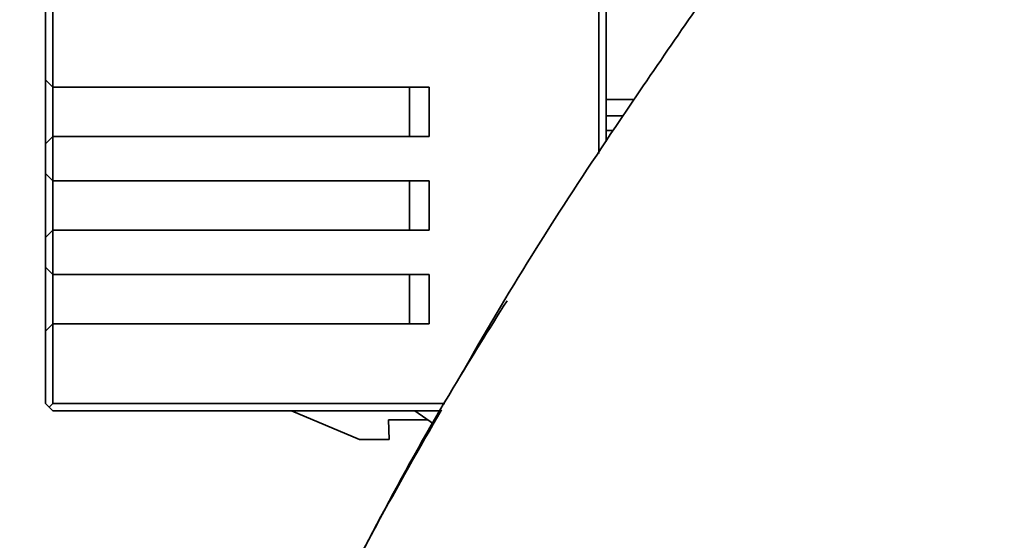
# Model space of a CAD drawing. Header units: millimetres. Extents: x -7686 to -856, y -458 to 6140.
# Tile 30 of 102: x -6003 to -5963, y 3624 to 3645. Entities that reach past the tile are written whole.
import ezdxf

# ---------------------------------------------------------------- set-up
doc = ezdxf.new("R2010")
doc.units = ezdxf.units.MM
doc.header["$LTSCALE"] = 5
doc.header["$PDSIZE"] = -1
doc.layers.add('细实线', color=1, linetype='Continuous', lineweight=20)
doc.dimstyles.new('安装', dxfattribs={"dimtxt": 6, "dimasz": 12, "dimexe": 7, "dimexo": 0.625, "dimtad": 1, "dimtoh": 1, "dimtxsty": 'Standard', "dimcen": 2.5, "dimclrd": 4, "dimclre": 4, "dimclrt": 3, "dimadec": 0, "dimazin": 0, "dimtfac": 1, "dimtmove": 0, "dimatfit": 3, "dimfxl": 1, "dimarcsym": 0})

# ---------------------------------------------------------------- blocks, each defined once
blk = doc.blocks.new('*D73')
at = {"layer": 'Defpoints', "color": 0, "linetype": 'Continuous', "transparency": 16777216}
for p in [(-5831.961, 3764.628), (-6092.748, 3374.818), (-5832.245, 3374.628)]:
    blk.add_point(p, dxfattribs=at)
at = {"layer": '细实线', "color": 4, "linetype": 'Continuous', "lineweight": -2, "transparency": 16777216}
for p, q in [((-5832.586, 3764.629), (-6099.464, 3764.823)), ((-6092.473, 3752.818), (-6092.74, 3386.818)), ((-5832.87, 3374.629), (-6099.748, 3374.823))]:
    blk.add_line(p, q, dxfattribs=at)
at = {"layer": '细实线', "color": 4, "linetype": 'Continuous', "transparency": 16777216}
for points in [[(-6094.473, 3752.82), (-6090.473, 3752.817), (-6092.464, 3764.818)], [(-6094.74, 3386.82), (-6090.74, 3386.817), (-6092.748, 3374.818)]]:
    blk.add_solid(points, dxfattribs=at)
at = {"layer": '细实线', "color": 3, "linetype": 'Continuous', "transparency": 16777216, "insert": (-6096.231, 3569.821), "char_height": 6, "attachment_point": 5, "rotation": 89.9582}
blk.add_mtext('390', dxfattribs=at)

msp = doc.modelspace()

# ---------------------------------------------------------------- linework, layer by layer
at = {"linetype": 'Continuous', "lineweight": 35}
for p, q in [((-5979.043, 3647.683), (-5979.043, 3639.983)), ((-5978.743, 3640.462), (-5978.743, 3647.683)), ((-6001.543, 3645.913), (-6001.543, 3642.973)), ((-6001.243, 3642.673), (-6001.243, 3645.913)), ((-6001.543, 3642.973), (-6001.243, 3642.673)), ((-6001.543, 3640.373), (-6001.543, 3642.973)), ((-5985.943, 3642.673), (-6001.243, 3642.673)), ((-6001.243, 3640.673), (-6001.243, 3642.673)), ((-5986.743, 3642.673), (-5986.743, 3640.673)), ((-5985.943, 3640.673), (-5985.943, 3642.673)), ((-5977.605, 3642.173), (-5978.743, 3642.173)), ((-5978.06, 3641.51), (-5978.743, 3641.51)), ((-5978.743, 3640.91), (-5978.462, 3640.91)), ((-6001.243, 3640.673), (-6001.543, 3640.373)), ((-6001.243, 3638.863), (-6001.243, 3640.673)), ((-6001.243, 3640.673), (-5985.943, 3640.673)), ((-6001.543, 3640.373), (-6001.543, 3639.163)), ((-6001.543, 3639.163), (-6001.243, 3638.863)), ((-6001.543, 3636.563), (-6001.543, 3639.163)), ((-5985.943, 3638.863), (-6001.243, 3638.863)), ((-6001.243, 3636.863), (-6001.243, 3638.863)), ((-5986.743, 3638.863), (-5986.743, 3636.863)), ((-5985.943, 3636.863), (-5985.943, 3638.863)), ((-6001.243, 3636.863), (-6001.543, 3636.563)), ((-6001.243, 3635.053), (-6001.243, 3636.863)), ((-6001.243, 3636.863), (-5985.943, 3636.863)), ((-6001.543, 3636.563), (-6001.543, 3635.353)), ((-6001.543, 3635.353), (-6001.243, 3635.053)), ((-6001.543, 3632.753), (-6001.543, 3635.353)), ((-5985.943, 3635.053), (-6001.243, 3635.053)), ((-6001.243, 3633.053), (-6001.243, 3635.053)), ((-5986.743, 3635.053), (-5986.743, 3633.053)), ((-5985.943, 3633.053), (-5985.943, 3635.053)), ((-6001.243, 3633.053), (-6001.543, 3632.753)), ((-6001.243, 3629.813), (-6001.243, 3633.053)), ((-6001.243, 3633.053), (-5985.943, 3633.053)), ((-6001.543, 3632.753), (-6001.543, 3629.813)), ((-6001.543, 3629.813), (-6001.393, 3629.663)), ((-6001.393, 3629.663), (-6001.243, 3629.813)), ((-6001.393, 3629.663), (-6001.243, 3629.513)), ((-5985.306, 3629.813), (-6001.243, 3629.813)), ((-6001.243, 3629.513), (-5985.468, 3629.513)), ((-5991.543, 3629.513), (-5988.771, 3628.343)), ((-5985.768, 3628.981), (-5986.527, 3629.513)), ((-5987.599, 3629.143), (-5987.571, 3628.343)), ((-5987.599, 3629.143), (-5985.999, 3629.143)), ((-5987.571, 3628.343), (-5988.771, 3628.343))]:
    msp.add_line(p, q, dxfattribs=at)
at = {"color": 4}
msp.add_arc((-5831.961, 3764.628), 692.802, 310, 160, dxfattribs=at)
at = {"color": 4, "linetype": 'ByBlock'}
msp.add_arc((-5831.961, 3764.628), 360.339, 96.77028, 202.78183, dxfattribs=at)
at = {"linetype": 'Continuous', "lineweight": 35}
for points, knots in [([(-5973.828, 3647.677), (-5975.349, 3645.483), (-5978.984, 3640.241), (-5982.596, 3634.628), (-5984.551, 3631.142), (-5984.692, 3630.892)], [0, 0, 0, 0, 0.400443, 0.956911, 1, 1, 1, 1]), ([(-5982.776, 3633.992), (-5983.515, 3632.815), (-5986.251, 3628.455), (-5990.398, 3620.552), (-5994.637, 3611.08), (-5997.757, 3602.122), (-5999.873, 3593.807), (-6001.137, 3585.93), (-6001.23, 3580.837), (-6001.271, 3578.625)], [0, 0, 0, 0, 0.070904, 0.262749, 0.454749, 0.599083, 0.743777, 0.888686, 1, 1, 1, 1]), ([(-5985.443, 3629.558), (-5986.337, 3627.997), (-5988.434, 3624.338), (-5991.325, 3618.596), (-5994.053, 3612.599), (-5996.282, 3607.013), (-5998.074, 3601.828), (-5999.483, 3596.978), (-6000.514, 3592.602), (-6001.199, 3588.829), (-6001.603, 3585.773), (-6001.831, 3583.22), (-6001.95, 3580.919), (-6001.957, 3579.39), (-6001.961, 3578.628)], [0, 0, 0, 0, 0.0996992, 0.2336393, 0.3560944, 0.4647021, 0.5667823, 0.6599767, 0.7444898, 0.8157663, 0.8724129, 0.915264, 0.9577758, 1, 1, 1, 1])]:
    msp.add_open_spline(points, degree=3, knots=knots, dxfattribs=at)

# ---------------------------------------------------------------- dimensions: what is measured, and where the dimension line sits
at = {"layer": '细实线', "color": 1, "linetype": 'Continuous'}
dim = msp.add_aligned_dim(p1=(-5831.961, 3764.628), p2=(-5832.245, 3374.628), distance=-260.503, dimstyle='安装', dxfattribs=at)
dim.commit()
dim.dimension.update_dxf_attribs({"geometry": '*D73', "text_midpoint": (-6096.231, 3569.821)})

doc.saveas('drawing.dxf')
